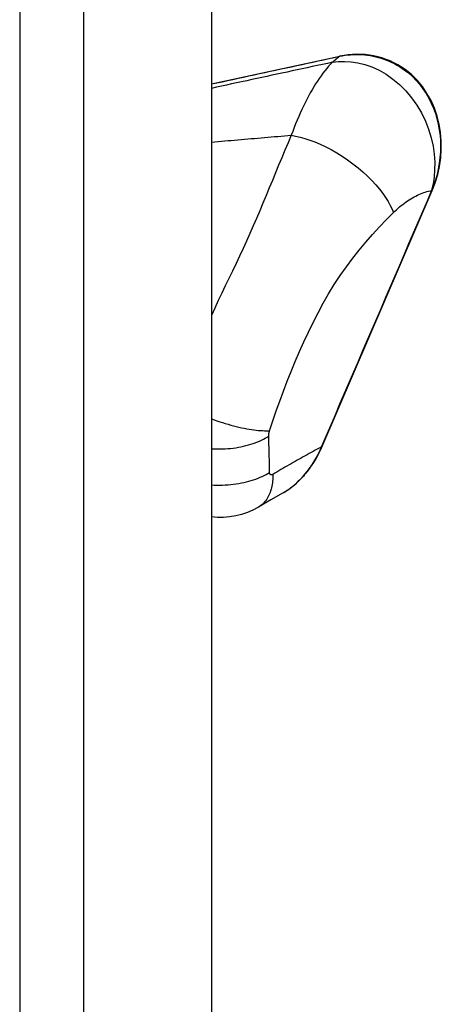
# Model space of a CAD drawing. Header units: inches. Extents: x 147.4 to 174.1, y 44 to 93.
# Tile 5 of 6: x 172.7 to 174.1, y 59.8 to 63.3. Entities that reach past the tile are written whole.
import ezdxf

# ---------------------------------------------------------------- set-up
doc = ezdxf.new("R2010")
doc.units = ezdxf.units.IN
doc.header["$MEASUREMENT"] = 0
doc.layers.add('Visible Edges(ANSI)', color=7, linetype='Continuous', lineweight=25)
doc.layers.add('Visible Tangent Edges(ANSI)', color=7, linetype='Continuous', lineweight=25)

msp = doc.modelspace()

# ---------------------------------------------------------------- linework, layer by layer
at = {"layer": 'Visible Edges(ANSI)'}
for p, q in [((173.3314, 78.3007), (173.3314, 44.3881)), ((173.3314, 63.0288), (173.7869, 63.1272)), ((173.723, 61.7418), (174.1144, 62.651))]:
    msp.add_line(p, q, dxfattribs=at)
at = {"layer": 'Visible Edges(ANSI)', "flags": 128}
for points in [[(174.0183, 63.0797), (174.0055, 63.0884), (173.9923, 63.0964), (173.9787, 63.1036), (173.9648, 63.1101), (173.9506, 63.1158), (173.9362, 63.1207), (173.9215, 63.1249), (173.9067, 63.1282), (173.8918, 63.1308), (173.8767, 63.1326), (173.8466, 63.1338), (173.8165, 63.132), (173.7869, 63.1272)], [(174.0153, 63.0791), (174.0154, 63.0792), (174.0156, 63.0793), (174.0157, 63.0794), (174.0159, 63.0795), (174.0161, 63.0796), (174.0162, 63.0796), (174.0164, 63.0797), (174.0165, 63.0798), (174.0166, 63.0798), (174.0168, 63.0799), (174.0169, 63.0799), (174.0171, 63.0799), (174.0172, 63.0799), (174.0173, 63.08), (174.0174, 63.08), (174.0175, 63.08), (174.0177, 63.08), (174.0178, 63.0799), (174.0179, 63.0799), (174.018, 63.0799), (174.0181, 63.0799), (174.0181, 63.0798), (174.0182, 63.0798), (174.0183, 63.0797)], [(174.1144, 62.651), (174.1251, 62.6787), (174.1338, 62.7073), (174.1403, 62.7365), (174.1446, 62.7662), (174.1467, 62.7962), (174.1464, 62.8262), (174.1439, 62.856), (174.139, 62.8855), (174.1317, 62.9144), (174.122, 62.9424), (174.1101, 62.9694), (174.0958, 62.995), (174.0794, 63.0191), (174.0609, 63.0414), (174.0405, 63.0617), (174.0183, 63.0797)], [(173.631, 61.612), (173.6451, 61.6253), (173.6585, 61.6395), (173.6713, 61.6547), (173.6833, 61.6707), (173.6945, 61.6875), (173.7049, 61.705), (173.7144, 61.7231), (173.723, 61.7418)], [(173.586, 61.5795), (173.5977, 61.5866), (173.6091, 61.5944), (173.631, 61.612)], [(173.586, 61.5795), (173.5422, 61.5543), (173.4981, 61.5286)], [(173.4981, 61.5286), (173.479, 61.5184), (173.4591, 61.5098), (173.4385, 61.5028), (173.4176, 61.4975), (173.3962, 61.494), (173.3746, 61.4922), (173.3529, 61.4923), (173.3314, 61.494)]]:
    msp.add_lwpolyline(points, dxfattribs=at)
at = {"layer": 'Visible Tangent Edges(ANSI)'}
for p, q in [((172.6518, 78.0405), (172.6518, 44.1279)), ((172.8795, 44.1279), (172.8795, 78.0405)), ((174.112, 62.6508), (174.1123, 62.6509))]:
    msp.add_line(p, q, dxfattribs=at)
at = {"layer": 'Visible Tangent Edges(ANSI)', "flags": 128}
for points in [[(173.3314, 63.0284), (173.3503, 63.0325), (173.3692, 63.0366), (173.3882, 63.0407), (173.4071, 63.0448), (173.426, 63.0489), (173.445, 63.0529), (173.4639, 63.057), (173.4829, 63.0611), (173.5018, 63.0652), (173.5207, 63.0693), (173.5397, 63.0734), (173.5586, 63.0775), (173.5776, 63.0816), (173.5965, 63.0856), (173.6154, 63.0897), (173.6344, 63.0938), (173.6533, 63.0979), (173.6722, 63.102), (173.6912, 63.1061), (173.7101, 63.1102), (173.7291, 63.1143), (173.748, 63.1183), (173.7669, 63.1224), (173.7859, 63.1265)], [(173.7859, 63.1265), (173.7848, 63.1256), (173.7837, 63.1248), (173.7827, 63.1239), (173.7816, 63.123), (173.7805, 63.1221), (173.7795, 63.1212), (173.7784, 63.1204), (173.7774, 63.1195), (173.7763, 63.1186), (173.7752, 63.1177), (173.7742, 63.1168), (173.7731, 63.116), (173.7721, 63.1151), (173.7711, 63.1142), (173.77, 63.1133), (173.769, 63.1125), (173.7679, 63.1116), (173.7669, 63.1107), (173.7659, 63.1098), (173.7648, 63.1089), (173.7638, 63.1081), (173.7628, 63.1072), (173.7617, 63.1063), (173.7607, 63.1055)], [(173.7859, 63.1265), (173.7956, 63.1284), (173.8054, 63.13), (173.8153, 63.1313), (173.8252, 63.1322), (173.8351, 63.1328), (173.8451, 63.133), (173.855, 63.133), (173.865, 63.1325), (173.875, 63.1318), (173.8849, 63.1306), (173.8948, 63.1292), (173.9047, 63.1274), (173.9145, 63.1252), (173.9242, 63.1227), (173.9339, 63.1198), (173.9434, 63.1166), (173.9529, 63.1131), (173.9622, 63.1092), (173.9714, 63.105), (173.9805, 63.1005), (173.9895, 63.0957), (173.9982, 63.0905), (174.0068, 63.085), (174.0153, 63.0791)], [(173.7607, 63.1055), (173.7428, 63.1016), (173.7249, 63.0978), (173.707, 63.0939), (173.6891, 63.0901), (173.6713, 63.0862), (173.6534, 63.0824), (173.6355, 63.0785), (173.6176, 63.0747), (173.5997, 63.0708), (173.5818, 63.067), (173.5639, 63.0631), (173.546, 63.0593), (173.5281, 63.0554), (173.5103, 63.0515), (173.4924, 63.0477), (173.4745, 63.0438), (173.4566, 63.04), (173.4387, 63.0361), (173.4208, 63.0323), (173.4029, 63.0284), (173.385, 63.0246), (173.3671, 63.0207), (173.3492, 63.0169), (173.3314, 63.013)], [(173.7607, 63.1055), (173.7539, 63.0986), (173.7471, 63.0912), (173.7404, 63.0834), (173.7337, 63.0753), (173.727, 63.0667), (173.7204, 63.0577), (173.7139, 63.0484), (173.7074, 63.0387), (173.7009, 63.0286), (173.6945, 63.0183), (173.6882, 63.0076), (173.682, 62.9967), (173.6759, 62.9854), (173.6698, 62.9739), (173.6639, 62.9622), (173.658, 62.9502), (173.6522, 62.938), (173.6465, 62.9255), (173.641, 62.9128), (173.6355, 62.9), (173.6301, 62.8869), (173.6248, 62.8737), (173.6197, 62.8604), (173.6146, 62.8468)], [(173.7607, 63.1055), (173.7817, 63.1079), (173.8038, 63.1086), (173.8269, 63.1072), (173.8509, 63.1035), (173.8756, 63.0974), (173.9007, 63.0887), (173.9259, 63.0772), (173.9509, 63.063), (173.9753, 63.046), (173.9987, 63.0264), (174.0208, 63.0043), (174.0413, 62.9799), (174.0599, 62.9537), (174.0762, 62.926), (174.0902, 62.8972), (174.1017, 62.8678), (174.1107, 62.838), (174.1173, 62.8085), (174.1214, 62.7794), (174.1232, 62.7512), (174.123, 62.724), (174.121, 62.6981), (174.1172, 62.6737), (174.112, 62.6508)], [(174.0153, 63.0791), (174.0301, 63.0674), (174.0442, 63.0547), (174.0575, 63.041), (174.07, 63.0265), (174.0817, 63.0111), (174.0924, 62.995), (174.1022, 62.9781), (174.111, 62.9606), (174.1187, 62.9426), (174.1255, 62.924), (174.1312, 62.9051), (174.1358, 62.8858), (174.1395, 62.8662), (174.1421, 62.8464), (174.1436, 62.8264), (174.1441, 62.8064), (174.1436, 62.7864), (174.142, 62.7664), (174.1395, 62.7465), (174.136, 62.7268), (174.1315, 62.7073), (174.126, 62.6881), (174.1196, 62.6693), (174.1123, 62.6509)], [(173.6146, 62.8468), (173.6032, 62.8203), (173.592, 62.7937), (173.5808, 62.7671), (173.5697, 62.7404), (173.5587, 62.7136), (173.5476, 62.6868), (173.5365, 62.6599), (173.5253, 62.6329), (173.514, 62.606), (173.5027, 62.5791), (173.4912, 62.5522), (173.4796, 62.5253), (173.4678, 62.4984), (173.4558, 62.4716), (173.4437, 62.4449), (173.4313, 62.4184), (173.4188, 62.3919), (173.4061, 62.3656), (173.3935, 62.3393), (173.3809, 62.3131), (173.3683, 62.2868), (173.3558, 62.2606), (173.3435, 62.2344), (173.3314, 62.2082)], [(173.3314, 62.8227), (173.3432, 62.8237), (173.355, 62.8247), (173.3668, 62.8257), (173.3786, 62.8267), (173.3904, 62.8277), (173.4022, 62.8287), (173.414, 62.8297), (173.4258, 62.8307), (173.4376, 62.8317), (173.4494, 62.8327), (173.4612, 62.8338), (173.473, 62.8348), (173.4848, 62.8358), (173.4966, 62.8368), (173.5084, 62.8378), (173.5202, 62.8388), (173.532, 62.8398), (173.5438, 62.8408), (173.5556, 62.8418), (173.5674, 62.8428), (173.5792, 62.8438), (173.591, 62.8448), (173.6028, 62.8458), (173.6146, 62.8468)], [(173.6146, 62.8468), (173.6297, 62.8441), (173.6457, 62.8404), (173.6626, 62.8357), (173.6802, 62.8299), (173.6985, 62.823), (173.7174, 62.815), (173.7367, 62.8059), (173.7562, 62.7958), (173.7758, 62.7847), (173.7953, 62.7726), (173.8146, 62.7596), (173.8334, 62.746), (173.8516, 62.7317), (173.8689, 62.7169), (173.8853, 62.7018), (173.9006, 62.6865), (173.9147, 62.6711), (173.9276, 62.6559), (173.9391, 62.6409), (173.9493, 62.6262), (173.9581, 62.6119), (173.9656, 62.5982), (173.9719, 62.5851), (173.9769, 62.5726)], [(174.1123, 62.6509), (174.096, 62.613), (174.0797, 62.5751), (174.0634, 62.5372), (174.0471, 62.4993), (174.0308, 62.4614), (174.0145, 62.4236), (173.9982, 62.3857), (173.9819, 62.3478), (173.9656, 62.3099), (173.9493, 62.272), (173.933, 62.2341), (173.9167, 62.1963), (173.9003, 62.1584), (173.884, 62.1205), (173.8677, 62.0826), (173.8514, 62.0447), (173.8351, 62.0069), (173.8188, 61.969), (173.8025, 61.9311), (173.7862, 61.8932), (173.7699, 61.8553), (173.7536, 61.8174), (173.7373, 61.7796), (173.721, 61.7417)], [(173.9769, 62.5726), (173.9823, 62.5779), (173.9878, 62.583), (173.9934, 62.5879), (173.999, 62.5927), (174.0046, 62.5973), (174.0102, 62.6018), (174.0159, 62.6061), (174.0216, 62.6103), (174.0273, 62.6142), (174.033, 62.618), (174.0387, 62.6216), (174.0444, 62.625), (174.0502, 62.6283), (174.0559, 62.6314), (174.0617, 62.6342), (174.0674, 62.6369), (174.0731, 62.6394), (174.0787, 62.6416), (174.0844, 62.6437), (174.09, 62.6456), (174.0956, 62.6472), (174.1011, 62.6486), (174.1066, 62.6498), (174.112, 62.6508)], [(173.5379, 61.7996), (173.5494, 61.8347), (173.5614, 61.8698), (173.5738, 61.9049), (173.5867, 61.94), (173.6002, 61.9751), (173.6141, 62.0101), (173.6286, 62.045), (173.6437, 62.0799), (173.6592, 62.1147), (173.6753, 62.1493), (173.6921, 62.1837), (173.7095, 62.2179), (173.7278, 62.2517), (173.747, 62.285), (173.7672, 62.3177), (173.7882, 62.3495), (173.81, 62.3805), (173.8324, 62.4106), (173.8555, 62.4398), (173.879, 62.4681), (173.9029, 62.4955), (173.9272, 62.522), (173.9519, 62.5477), (173.9769, 62.5726)], [(173.3314, 61.8419), (173.3412, 61.8383), (173.351, 61.8349), (173.3609, 61.8315), (173.3709, 61.8283), (173.3808, 61.8253), (173.3907, 61.8224), (173.4005, 61.8196), (173.4102, 61.8171), (173.4199, 61.8146), (173.4293, 61.8124), (173.4387, 61.8103), (173.4478, 61.8085), (173.4568, 61.8068), (173.4655, 61.8052), (173.474, 61.8039), (173.4822, 61.8027), (173.4902, 61.8018), (173.4979, 61.801), (173.5053, 61.8003), (173.5124, 61.7999), (173.5193, 61.7996), (173.5258, 61.7994), (173.532, 61.7994), (173.5379, 61.7996)], [(173.5348, 61.7801), (173.5347, 61.7809), (173.5347, 61.7816), (173.5348, 61.7824), (173.5348, 61.7831), (173.5348, 61.7839), (173.5349, 61.7847), (173.5349, 61.7855), (173.535, 61.7863), (173.5351, 61.7871), (173.5352, 61.7879), (173.5353, 61.7887), (173.5354, 61.7895), (173.5356, 61.7903), (173.5357, 61.7912), (173.5359, 61.792), (173.536, 61.7928), (173.5362, 61.7937), (173.5364, 61.7945), (173.5366, 61.7953), (173.5369, 61.7962), (173.5371, 61.797), (173.5373, 61.7979), (173.5376, 61.7987), (173.5379, 61.7996)], [(173.3314, 61.7358), (173.341, 61.7353), (173.3508, 61.735), (173.3605, 61.735), (173.3702, 61.7351), (173.38, 61.7356), (173.3896, 61.7362), (173.3992, 61.7371), (173.4087, 61.7382), (173.4181, 61.7395), (173.4273, 61.741), (173.4364, 61.7428), (173.4453, 61.7447), (173.4541, 61.7468), (173.4626, 61.7491), (173.471, 61.7516), (173.4791, 61.7543), (173.4869, 61.7571), (173.4946, 61.76), (173.5019, 61.7631), (173.509, 61.7663), (173.5159, 61.7696), (173.5225, 61.773), (173.5287, 61.7765), (173.5348, 61.7801)], [(173.5379, 61.6512), (173.5378, 61.6567), (173.5377, 61.6621), (173.5376, 61.6675), (173.5375, 61.6728), (173.5374, 61.6782), (173.5373, 61.6836), (173.5372, 61.689), (173.5371, 61.6943), (173.537, 61.6997), (173.5368, 61.7051), (173.5367, 61.7105), (173.5366, 61.7158), (173.5364, 61.7212), (173.5363, 61.7266), (173.5362, 61.7319), (173.536, 61.7373), (173.5359, 61.7426), (173.5357, 61.748), (173.5356, 61.7533), (173.5354, 61.7587), (173.5352, 61.7641), (173.5351, 61.7694), (173.5349, 61.7748), (173.5348, 61.7801)], [(173.721, 61.7417), (173.7138, 61.7379), (173.7067, 61.7341), (173.6995, 61.7303), (173.6924, 61.7264), (173.6852, 61.7225), (173.6781, 61.7186), (173.671, 61.7147), (173.6638, 61.7107), (173.6567, 61.7068), (173.6495, 61.7028), (173.6424, 61.6987), (173.6352, 61.6947), (173.6281, 61.6906), (173.6209, 61.6866), (173.6138, 61.6825), (173.6067, 61.6783), (173.5995, 61.6742), (173.5924, 61.6701), (173.5852, 61.6659), (173.5781, 61.6617), (173.5709, 61.6575), (173.5638, 61.6533), (173.5567, 61.6491), (173.5495, 61.6449)], [(173.721, 61.7417), (173.7182, 61.7353), (173.7154, 61.7291), (173.7125, 61.7228), (173.7095, 61.7167), (173.7064, 61.7106), (173.7031, 61.7046), (173.6998, 61.6987), (173.6964, 61.6928), (173.6929, 61.6871), (173.6893, 61.6814), (173.6856, 61.6758), (173.6819, 61.6702), (173.678, 61.6648), (173.6741, 61.6595), (173.67, 61.6542), (173.6659, 61.6491), (173.6617, 61.644), (173.6575, 61.639), (173.6531, 61.6342), (173.6487, 61.6294), (173.6442, 61.6248), (173.6396, 61.6203), (173.635, 61.6159), (173.6303, 61.6116)], [(173.3314, 61.6075), (173.3412, 61.607), (173.3511, 61.6067), (173.361, 61.6067), (173.3709, 61.6069), (173.3807, 61.6073), (173.3905, 61.6079), (173.4002, 61.6088), (173.4099, 61.6099), (173.4194, 61.6112), (173.4288, 61.6127), (173.438, 61.6144), (173.4471, 61.6163), (173.456, 61.6184), (173.4647, 61.6207), (173.4731, 61.6232), (173.4813, 61.6258), (173.4893, 61.6285), (173.4971, 61.6314), (173.5046, 61.6345), (173.5118, 61.6376), (173.5187, 61.6409), (173.5254, 61.6442), (173.5318, 61.6477), (173.5379, 61.6512)], [(173.5495, 61.6449), (173.5495, 61.6388), (173.5493, 61.6327), (173.549, 61.6267), (173.5485, 61.6207), (173.5478, 61.6148), (173.5469, 61.609), (173.5459, 61.6032), (173.5446, 61.5976), (173.5432, 61.592), (173.5416, 61.5865), (173.5397, 61.5812), (173.5377, 61.576), (173.5355, 61.571), (173.533, 61.5661), (173.5304, 61.5614), (173.5276, 61.5569), (173.5245, 61.5526), (173.5213, 61.5485), (173.5179, 61.5446), (173.5143, 61.5409), (173.5105, 61.5374), (173.5065, 61.5342), (173.5024, 61.5313), (173.4981, 61.5286)], [(173.5495, 61.6449), (173.5488, 61.6444), (173.548, 61.6441), (173.5473, 61.6438), (173.5466, 61.6436), (173.5458, 61.6434), (173.5451, 61.6433), (173.5445, 61.6432), (173.5438, 61.6432), (173.5431, 61.6433), (173.5425, 61.6435), (173.5419, 61.6437), (173.5414, 61.6439), (173.5408, 61.6443), (173.5404, 61.6447), (173.5399, 61.6451), (173.5395, 61.6456), (173.5392, 61.6462), (173.5388, 61.6468), (173.5386, 61.6474), (173.5383, 61.6481), (173.5382, 61.6488), (173.538, 61.6496), (173.538, 61.6504), (173.5379, 61.6512)], [(173.6303, 61.6116), (173.6285, 61.61), (173.6268, 61.6085), (173.625, 61.607), (173.6232, 61.6055), (173.6215, 61.604), (173.6197, 61.6026), (173.6179, 61.6011), (173.6161, 61.5997), (173.6142, 61.5983), (173.6124, 61.5969), (173.6106, 61.5955), (173.6087, 61.5942), (173.6069, 61.5928), (173.605, 61.5915), (173.6032, 61.5902), (173.6013, 61.589), (173.5994, 61.5877), (173.5975, 61.5865), (173.5956, 61.5853), (173.5937, 61.5841), (173.5918, 61.5829), (173.5899, 61.5817), (173.5879, 61.5806), (173.586, 61.5795)], [(173.631, 61.612), (173.631, 61.612), (173.631, 61.6119), (173.6309, 61.6119), (173.6309, 61.6119), (173.6309, 61.6119), (173.6308, 61.6119), (173.6308, 61.6118), (173.6308, 61.6118), (173.6308, 61.6118), (173.6307, 61.6118), (173.6307, 61.6118), (173.6307, 61.6117), (173.6306, 61.6117), (173.6306, 61.6117), (173.6306, 61.6117), (173.6306, 61.6117), (173.6305, 61.6117), (173.6305, 61.6117), (173.6305, 61.6116), (173.6304, 61.6116), (173.6304, 61.6116), (173.6304, 61.6116), (173.6303, 61.6116), (173.6303, 61.6116)]]:
    msp.add_lwpolyline(points, dxfattribs=at)
at = {"layer": 'Visible Tangent Edges(ANSI)'}
for centre, major_axis, ratio, start_param, end_param in [((173.789, 63.1175), (-0.00208, 0.00962), 0.400469, 0, 0.28768), ((174.1054, 62.6549), (0.00904, -0.00389), 0.161279, 5.657366, 6.283185), ((173.714, 61.7457), (0.00904, -0.00389), 0.161178, 5.657378, 6.283185)]:
    msp.add_ellipse(centre, major_axis=major_axis, ratio=ratio, start_param=start_param, end_param=end_param, dxfattribs=at)

doc.saveas('drawing.dxf')
